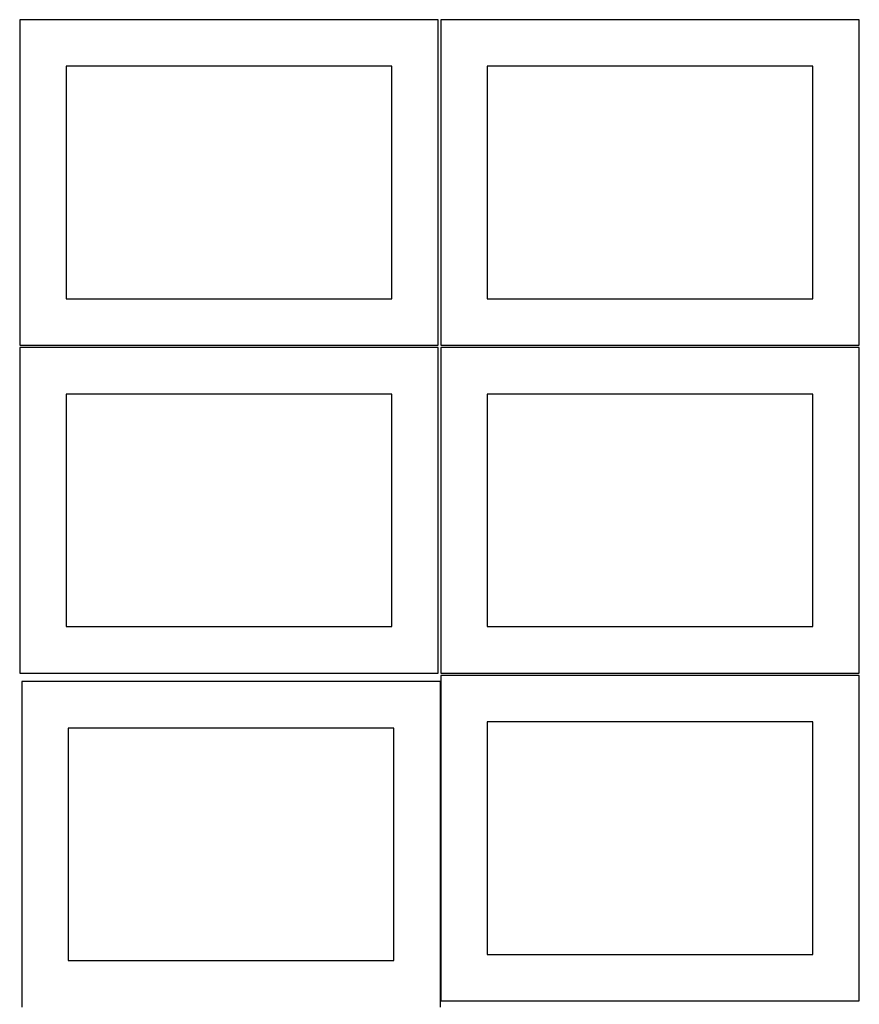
# Model space of a CAD drawing. Header units: millimetres. Extents: x 7 to 1243, y 7 to 2493.
# Tile 9 of 23: x 7 to 548, y 1273 to 1909. Entities that reach past the tile are written whole.
import ezdxf

# ---------------------------------------------------------------- set-up
doc = ezdxf.new("R2010")
doc.units = ezdxf.units.MM
doc.layers.add('COMMON', color=5, linetype='CONTINUOUS', true_color=0x0000ff)
doc.layers.add('CUT', color=7, linetype='CONTINUOUS', true_color=0x000000)

msp = doc.modelspace()

# ---------------------------------------------------------------- linework, layer by layer
at = {"layer": 'COMMON'}
msp.add_line((277.941928, 1481.683867), (277.941928, 1275.646669), dxfattribs=at)
at = {"layer": 'CUT'}
for p, q in [((276.520933, 1908.688661), (6.520933, 1908.688661)), ((6.520933, 1908.688661), (6.520933, 1698.688661)), ((276.520933, 1698.688661), (276.520933, 1908.688661)), ((548.041929, 1908.688661), (278.041929, 1908.688661)), ((278.041929, 1908.688661), (278.041929, 1698.688661)), ((548.041929, 1698.688661), (548.041929, 1908.688661)), ((246.520933, 1878.688661), (36.520933, 1878.688661)), ((36.520933, 1878.688661), (36.520933, 1728.688661)), ((246.520933, 1728.688661), (246.520933, 1878.688661)), ((518.041929, 1878.688661), (308.041929, 1878.688661)), ((308.041929, 1878.688661), (308.041929, 1728.688661)), ((518.041929, 1728.688661), (518.041929, 1878.688661)), ((36.520933, 1728.688661), (246.520933, 1728.688661)), ((308.041929, 1728.688661), (518.041929, 1728.688661)), ((6.520933, 1698.688661), (276.520933, 1698.688661)), ((276.520933, 1697.167665), (6.520933, 1697.167665)), ((6.520933, 1697.167665), (6.520933, 1487.167665)), ((276.520933, 1487.167665), (276.520933, 1697.167665)), ((278.041929, 1698.688661), (548.041929, 1698.688661)), ((548.041929, 1697.167665), (278.041929, 1697.167665)), ((278.041929, 1697.167665), (278.041929, 1487.167665)), ((548.041929, 1487.167665), (548.041929, 1697.167665)), ((246.520933, 1667.167665), (36.520933, 1667.167665)), ((36.520933, 1667.167665), (36.520933, 1517.167665)), ((246.520933, 1517.167665), (246.520933, 1667.167665)), ((518.041929, 1667.167665), (308.041929, 1667.167665)), ((308.041929, 1667.167665), (308.041929, 1517.167665)), ((518.041929, 1517.167665), (518.041929, 1667.167665)), ((36.520933, 1517.167665), (246.520933, 1517.167665)), ((308.041929, 1517.167665), (518.041929, 1517.167665)), ((6.520933, 1487.167665), (276.520933, 1487.167665)), ((278.041929, 1487.167665), (548.041929, 1487.167665)), ((277.841928, 1481.683867), (7.841928, 1481.683867)), ((7.841928, 1481.683867), (7.841928, 1271.683867)), ((277.841928, 1271.683867), (277.841928, 1481.683867)), ((548.041929, 1485.646669), (278.041929, 1485.646669)), ((278.041929, 1485.646669), (278.041929, 1275.646669)), ((548.041929, 1275.646669), (548.041929, 1485.646669)), ((518.041929, 1455.646669), (308.041929, 1455.646669)), ((308.041929, 1455.646669), (308.041929, 1305.646669)), ((518.041929, 1305.646669), (518.041929, 1455.646669)), ((247.841928, 1451.683867), (37.841928, 1451.683867)), ((37.841928, 1451.683867), (37.841928, 1301.683867)), ((247.841928, 1301.683867), (247.841928, 1451.683867)), ((308.041929, 1305.646669), (518.041929, 1305.646669)), ((37.841928, 1301.683867), (247.841928, 1301.683867)), ((278.041929, 1275.646669), (548.041929, 1275.646669))]:
    msp.add_line(p, q, dxfattribs=at)

doc.saveas('drawing.dxf')
